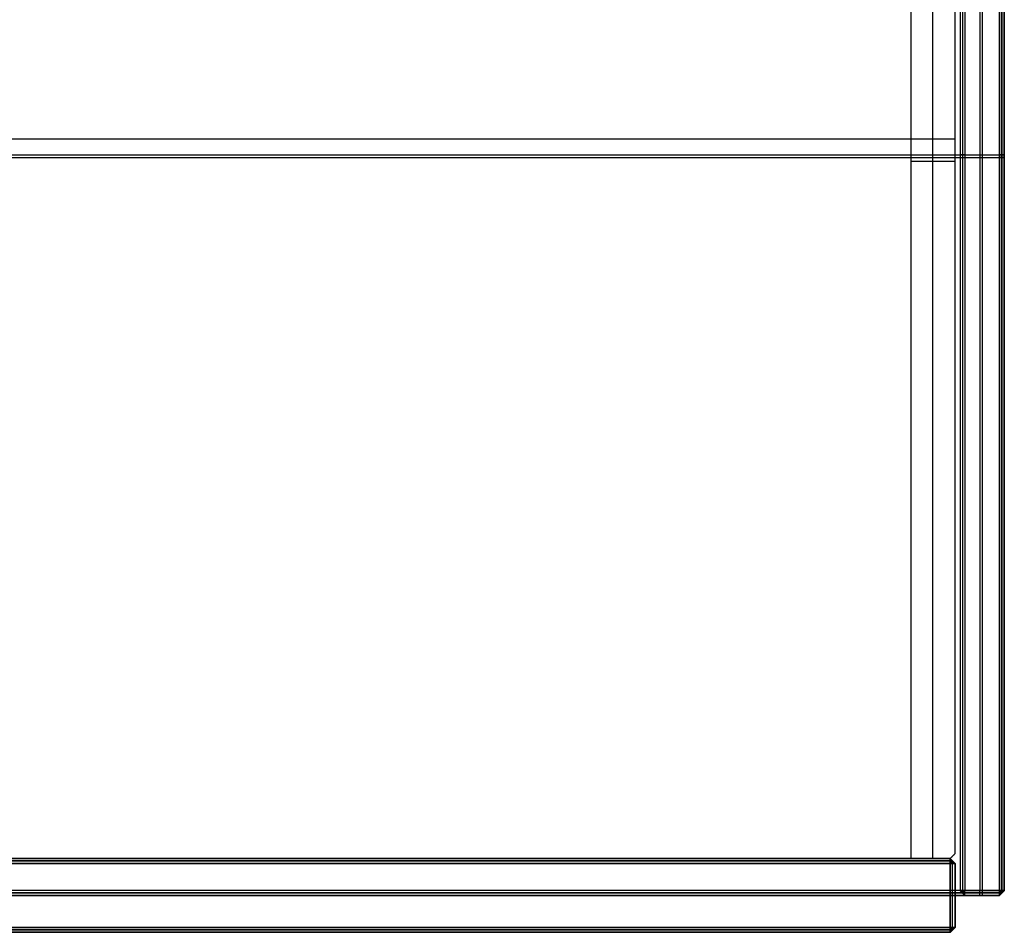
# Model space of a CAD drawing. Header units: millimetres. Extents: x -206 to 214, y -182 to 189.
# Tile 175 of 256: x 14 to 214, y -182 to 4. Entities that reach past the tile are written whole.
import ezdxf

# ---------------------------------------------------------------- set-up
doc = ezdxf.new("R2010")
doc.units = ezdxf.units.MM
doc.layers.add('Default', color=7, linetype='Continuous', true_color=0x000000)

msp = doc.modelspace()

# ---------------------------------------------------------------- linework, layer by layer
at = {"layer": 'Default'}
for p, q in [((205.19, 125.53, 767.75), (205.19, -173.47, 767.75)), ((205.69, 125.03, 715), (205.69, -173.47, 715)), ((209.19, 125.53, 820), (209.19, -173.47, 820)), ((209.69, 124.53, 714.5), (209.69, -173.47, 714.5)), ((213.69, 125.03, 820.5), (213.69, -173.47, 820.5)), ((213.69, 125.03, 819.5), (213.69, -173.47, 819.5)), ((213.69, -173.47, 828.5), (213.69, 124.53, 828.5)), ((213.69, -173.47, 715), (213.69, 124.53, 715)), ((214.19, 124.53, 824.5), (214.19, -173.47, 824.5)), ((214.19, 124.53, 767.25), (214.19, -173.47, 767.25)), ((199.69, -166.97, 723.5), (199.69, 116.53, 723.5)), ((199.69, -166.97, 816.5), (199.69, 116.53, 816.5)), ((-195.81, -20.72, 714.5), (204.19, -20.72, 714.5)), ((-195.81, -20.72, 723.5), (204.19, -20.72, 723.5)), ((-204.81, -23.97, 820), (213.19, -23.97, 820)), ((205.19, -23.97, 820), (213.19, -23.97, 820)), ((205.19, -23.97, 715.5), (205.19, -23.97, 820)), ((206.19, -23.97, 714.5), (205.19, -23.97, 715.5)), ((214.19, -23.97, 821), (213.19, -23.97, 820)), ((213.19, -23.97, 820), (214.19, -23.97, 819)), ((-204.81, -24.47, 829), (213.19, -24.47, 829)), ((195.19, -25.22, 723.5), (204.19, -25.22, 723.5)), ((195.19, -25.22, 816.5), (204.19, -25.22, 816.5)), ((206.19, -24.47, 714.5), (213.19, -24.47, 714.5)), ((213.19, -24.47, 829), (214.19, -24.47, 828)), ((214.19, -24.47, 715.5), (213.19, -24.47, 714.5)), ((214.19, -24.47, 821), (214.19, -24.47, 828)), ((214.19, -24.47, 715.5), (214.19, -24.47, 819)), ((-195.31, -167.47, 818.5), (203.19, -167.47, 818.5)), ((203.19, -167.47, 709.5), (-195.31, -167.47, 709.5)), ((203.19, -166.97, 764), (-194.81, -166.97, 764)), ((204.19, -167.97, 764), (203.19, -166.97, 764)), ((203.86, -167.97, 818.34), (203.19, -167.3, 818.34)), ((203.86, -167.97, 709.67), (203.19, -167.3, 709.67)), ((203.69, -167.47, 818), (203.19, -167.97, 819)), ((203.19, -167.97, 709), (203.69, -167.47, 710)), ((203.69, -167.47, 818), (203.69, -167.47, 710)), ((203.69, -180.97, 818.5), (203.69, -167.97, 818.5)), ((203.69, -180.97, 709.5), (203.69, -167.97, 709.5)), ((204.19, -167.97, 764), (204.19, -180.97, 764)), ((213.19, -173.97, 820.5), (-204.81, -173.97, 820.5)), ((-204.81, -173.97, 828.5), (213.19, -173.97, 828.5)), ((205.19, -173.47, 767.75), (206.19, -174.47, 767.75)), ((205.52, -173.47, 715.17), (206.19, -174.14, 715.17)), ((206.19, -173.47, 714.5), (205.69, -173.97, 715.5)), ((205.69, -173.97, 715.5), (205.69, -173.97, 819.5)), ((213.19, -173.97, 819.5), (205.69, -173.97, 819.5)), ((206.19, -173.97, 715), (213.19, -173.97, 715)), ((209.19, -174.47, 819), (209.19, -173.47, 820)), ((209.69, -173.47, 714.5), (209.69, -174.47, 715.5)), ((213.69, -173.47, 820.5), (213.19, -174.47, 821)), ((214.19, -173.47, 824.5), (213.19, -174.47, 824.5)), ((213.69, -173.47, 828.5), (213.19, -174.47, 828)), ((213.19, -174.14, 715.17), (213.86, -173.47, 715.17)), ((213.19, -173.47, 714.5), (213.69, -173.97, 715.5)), ((213.19, -174.47, 767.25), (214.19, -173.47, 767.25)), ((213.19, -174.14, 819.34), (213.86, -173.47, 819.34)), ((213.69, -173.97, 819), (213.19, -173.47, 820)), ((213.19, -173.8, 820.34), (213.86, -173.8, 821)), ((213.86, -173.8, 828), (213.19, -173.8, 828.67)), ((213.69, -173.97, 828), (213.69, -173.97, 821)), ((213.69, -173.97, 819), (213.69, -173.97, 715.5)), ((213.19, -174.47, 824.5), (-204.81, -174.47, 824.5)), ((-194.81, -174.47, 819), (203.19, -174.47, 819)), ((-194.81, -174.47, 709), (203.19, -174.47, 709)), ((203.19, -174.47, 819), (204.19, -174.47, 818)), ((204.19, -174.47, 710), (203.19, -174.47, 709)), ((204.19, -174.47, 710), (204.19, -174.47, 818)), ((206.19, -174.47, 767.25), (213.19, -174.47, 767.25)), ((209.69, -174.47, 715.5), (209.69, -174.47, 819)), ((203.19, -181.47, 818.5), (-194.81, -181.47, 818.5)), ((-194.81, -181.47, 709.5), (203.19, -181.47, 709.5)), ((203.19, -181.97, 764), (-194.81, -181.97, 764)), ((203.69, -180.97, 818.5), (203.19, -181.97, 818)), ((203.19, -181.97, 764), (204.19, -180.97, 764)), ((203.69, -180.97, 709.5), (203.19, -181.97, 710)), ((203.86, -181.3, 818), (203.19, -181.3, 818.67)), ((203.19, -181.3, 709.34), (203.86, -181.3, 710)), ((203.69, -181.47, 710), (203.69, -181.47, 818))]:
    msp.add_line(p, q, dxfattribs=at)
for points in [[(204.19, -165.97, 714.5), (204.19, -20.22, 714.5), (204.19, 125.53, 714.5)], [(204.19, -165.97, 723.5), (204.19, -20.22, 723.5), (204.19, 125.53, 723.5)], [(204.19, -165.97, 719), (204.19, -20.22, 719), (204.19, 125.53, 719)], [(205.19, 125.53, 820), (205.19, -23.97, 820), (205.19, -173.47, 820)], [(205.19, 125.53, 715.5), (205.19, -23.97, 715.5), (205.19, -173.47, 715.5)], [(206.19, 124.53, 714.5), (206.19, -24.47, 714.5), (206.19, -173.47, 714.5)], [(213.19, 125.53, 820), (213.19, -23.97, 820), (213.19, -173.47, 820)], [(213.19, -173.47, 820), (213.19, -23.97, 820), (213.19, 125.53, 820)], [(213.19, 124.53, 829), (213.19, -24.47, 829), (213.19, -173.47, 829)], [(213.19, -173.47, 714.5), (213.19, -24.47, 714.5), (213.19, 124.53, 714.5)], [(214.19, -173.47, 828), (214.19, -24.47, 828), (214.19, 124.53, 828)], [(214.19, 124.53, 821), (214.19, -24.47, 821), (214.19, -173.47, 821)], [(214.19, -173.47, 819), (214.19, -24.47, 819), (214.19, 124.53, 819)], [(214.19, 124.53, 715.5), (214.19, -24.47, 715.5), (214.19, -173.47, 715.5)], [(195.19, 116.53, 723.5), (195.19, -25.22, 723.5), (195.19, -166.97, 723.5)], [(195.19, 116.53, 816.5), (195.19, -25.22, 816.5), (195.19, -166.97, 816.5)], [(195.19, 116.53, 770), (195.19, -25.22, 770), (195.19, -166.97, 770)], [(204.19, -165.97, 723.5), (204.19, -24.72, 723.5), (204.19, 116.53, 723.5)], [(204.19, -165.97, 816.5), (204.19, -24.72, 816.5), (204.19, 116.53, 816.5)], [(204.19, -165.97, 770), (204.19, -24.72, 770), (204.19, 116.53, 770)], [(204.19, -20.72, 714.5), (204.19, -20.72, 719), (204.19, -20.72, 723.5)], [(195.19, -25.22, 723.5), (195.19, -25.22, 770), (195.19, -25.22, 816.5)], [(204.19, -25.22, 723.5), (204.19, -25.22, 770), (204.19, -25.22, 816.5)], [(203.19, -166.97, 714.5), (203.69, -166.47, 714.5), (204.19, -165.97, 714.5)], [(203.19, -166.97, 723.5), (203.69, -166.47, 723.5), (204.19, -165.97, 723.5)], [(203.19, -166.97, 719), (203.69, -166.47, 719), (204.19, -165.97, 719)], [(203.19, -166.97, 723.5), (203.69, -166.47, 723.5), (204.19, -165.97, 723.5)], [(203.19, -166.97, 816.5), (203.69, -166.47, 816.5), (204.19, -165.97, 816.5)], [(203.19, -166.97, 770), (203.69, -166.47, 770), (204.19, -165.97, 770)], [(204.19, -165.97, 723.5), (204.19, -165.97, 719), (204.19, -165.97, 714.5)], [(204.19, -165.97, 816.5), (204.19, -165.97, 770), (204.19, -165.97, 723.5)], [(203.19, -166.97, 710), (4.19, -166.97, 710), (-194.81, -166.97, 710)], [(-194.81, -166.97, 818), (4.19, -166.97, 818), (203.19, -166.97, 818)], [(-194.81, -166.97, 714.5), (4.19, -166.97, 714.5), (203.19, -166.97, 714.5)], [(-194.81, -166.97, 723.5), (4.19, -166.97, 723.5), (203.19, -166.97, 723.5)], [(-194.81, -166.97, 719), (4.19, -166.97, 719), (203.19, -166.97, 719)], [(-194.81, -167.97, 819), (4.19, -167.97, 819), (203.19, -167.97, 819)], [(203.19, -167.97, 709), (4.19, -167.97, 709), (-194.81, -167.97, 709)], [(195.19, -166.97, 723.5), (199.19, -166.97, 723.5), (203.19, -166.97, 723.5)], [(195.19, -166.97, 816.5), (199.19, -166.97, 816.5), (203.19, -166.97, 816.5)], [(195.19, -166.97, 723.5), (195.19, -166.97, 770), (195.19, -166.97, 816.5)], [(195.19, -166.97, 770), (199.19, -166.97, 770), (203.19, -166.97, 770)], [(199.69, -166.97, 723.5), (199.69, -166.97, 770), (199.69, -166.97, 816.5)], [(203.19, -166.97, 818), (203.19, -166.97, 764), (203.19, -166.97, 710)], [(203.19, -167.97, 819), (203.19, -167.47, 818.5), (203.19, -166.97, 818)], [(204.19, -167.97, 818), (203.69, -167.47, 818), (203.19, -166.97, 818)], [(204.19, -167.97, 710), (203.69, -167.47, 710), (203.19, -166.97, 710)], [(203.19, -167.97, 709), (203.19, -167.47, 709.5), (203.19, -166.97, 710)], [(203.19, -166.97, 723.5), (203.19, -166.97, 719), (203.19, -166.97, 714.5)], [(203.19, -166.97, 816.5), (203.19, -166.97, 770), (203.19, -166.97, 723.5)], [(203.19, -167.97, 819), (203.19, -174.47, 819), (203.19, -180.97, 819)], [(203.19, -180.97, 709), (203.19, -174.47, 709), (203.19, -167.97, 709)], [(203.19, -167.97, 819), (203.69, -167.97, 818.5), (204.19, -167.97, 818)], [(204.19, -167.97, 710), (203.69, -167.97, 709.5), (203.19, -167.97, 709)], [(203.69, -166.47, 723.5), (203.69, -166.47, 719), (203.69, -166.47, 714.5)], [(203.69, -166.47, 816.5), (203.69, -166.47, 770), (203.69, -166.47, 723.5)], [(204.19, -167.97, 710), (204.19, -174.47, 710), (204.19, -180.97, 710)], [(204.19, -167.97, 818), (204.19, -167.97, 764), (204.19, -167.97, 710)], [(204.19, -180.97, 818), (204.19, -174.47, 818), (204.19, -167.97, 818)], [(213.19, -173.47, 829), (4.19, -173.47, 829), (-204.81, -173.47, 829)], [(213.19, -173.47, 820), (4.19, -173.47, 820), (-204.81, -173.47, 820)], [(205.19, -173.47, 820), (209.19, -173.47, 820), (213.19, -173.47, 820)], [(205.19, -173.47, 715.5), (205.19, -173.47, 767.75), (205.19, -173.47, 820)], [(206.19, -173.47, 714.5), (205.69, -173.47, 715), (205.19, -173.47, 715.5)], [(206.19, -174.47, 715.5), (205.69, -173.97, 715.5), (205.19, -173.47, 715.5)], [(205.19, -173.47, 820), (205.69, -173.97, 819.5), (206.19, -174.47, 819)], [(206.19, -173.47, 714.5), (209.69, -173.47, 714.5), (213.19, -173.47, 714.5)], [(206.19, -174.47, 715.5), (206.19, -173.97, 715), (206.19, -173.47, 714.5)], [(213.19, -173.47, 820), (213.19, -173.97, 820.5), (213.19, -174.47, 821)], [(213.19, -173.47, 820), (213.69, -173.47, 820.5), (214.19, -173.47, 821)], [(214.19, -173.47, 821), (213.69, -173.97, 821), (213.19, -174.47, 821)], [(213.19, -174.47, 828), (213.69, -173.97, 828), (214.19, -173.47, 828)], [(213.19, -173.47, 829), (213.19, -173.97, 828.5), (213.19, -174.47, 828)], [(214.19, -173.47, 828), (213.69, -173.47, 828.5), (213.19, -173.47, 829)], [(213.19, -173.47, 714.5), (213.69, -173.47, 715), (214.19, -173.47, 715.5)], [(214.19, -173.47, 715.5), (213.69, -173.97, 715.5), (213.19, -174.47, 715.5)], [(213.19, -174.47, 715.5), (213.19, -173.97, 715), (213.19, -173.47, 714.5)], [(213.19, -173.47, 820), (213.69, -173.47, 819.5), (214.19, -173.47, 819)], [(214.19, -173.47, 819), (213.69, -173.97, 819), (213.19, -174.47, 819)], [(213.19, -173.47, 820), (213.19, -173.97, 819.5), (213.19, -174.47, 819)], [(214.19, -173.47, 821), (214.19, -173.47, 824.5), (214.19, -173.47, 828)], [(214.19, -173.47, 715.5), (214.19, -173.47, 767.25), (214.19, -173.47, 819)], [(-204.81, -174.47, 828), (4.19, -174.47, 828), (213.19, -174.47, 828)], [(213.19, -174.47, 821), (4.19, -174.47, 821), (-204.81, -174.47, 821)], [(213.19, -174.47, 819), (209.69, -174.47, 819), (206.19, -174.47, 819)], [(206.19, -174.47, 819), (206.19, -174.47, 767.25), (206.19, -174.47, 715.5)], [(206.19, -174.47, 715.5), (209.69, -174.47, 715.5), (213.19, -174.47, 715.5)], [(213.19, -174.47, 828), (213.19, -174.47, 824.5), (213.19, -174.47, 821)], [(213.19, -174.47, 715.5), (213.19, -174.47, 767.25), (213.19, -174.47, 819)], [(203.19, -180.97, 819), (4.19, -180.97, 819), (-194.81, -180.97, 819)], [(-194.81, -180.97, 709), (4.19, -180.97, 709), (203.19, -180.97, 709)], [(203.19, -181.97, 710), (4.19, -181.97, 710), (-194.81, -181.97, 710)], [(-194.81, -181.97, 818), (4.19, -181.97, 818), (203.19, -181.97, 818)], [(204.19, -180.97, 818), (203.69, -180.97, 818.5), (203.19, -180.97, 819)], [(203.19, -180.97, 819), (203.19, -181.47, 818.5), (203.19, -181.97, 818)], [(203.19, -181.97, 818), (203.69, -181.47, 818), (204.19, -180.97, 818)], [(204.19, -180.97, 710), (203.69, -181.47, 710), (203.19, -181.97, 710)], [(203.19, -180.97, 709), (203.69, -180.97, 709.5), (204.19, -180.97, 710)], [(203.19, -181.97, 710), (203.19, -181.47, 709.5), (203.19, -180.97, 709)], [(203.19, -181.97, 818), (203.19, -181.97, 764), (203.19, -181.97, 710)], [(204.19, -180.97, 710), (204.19, -180.97, 764), (204.19, -180.97, 818)]]:
    msp.add_open_spline(points, degree=2, dxfattribs=at)

doc.saveas('drawing.dxf')
